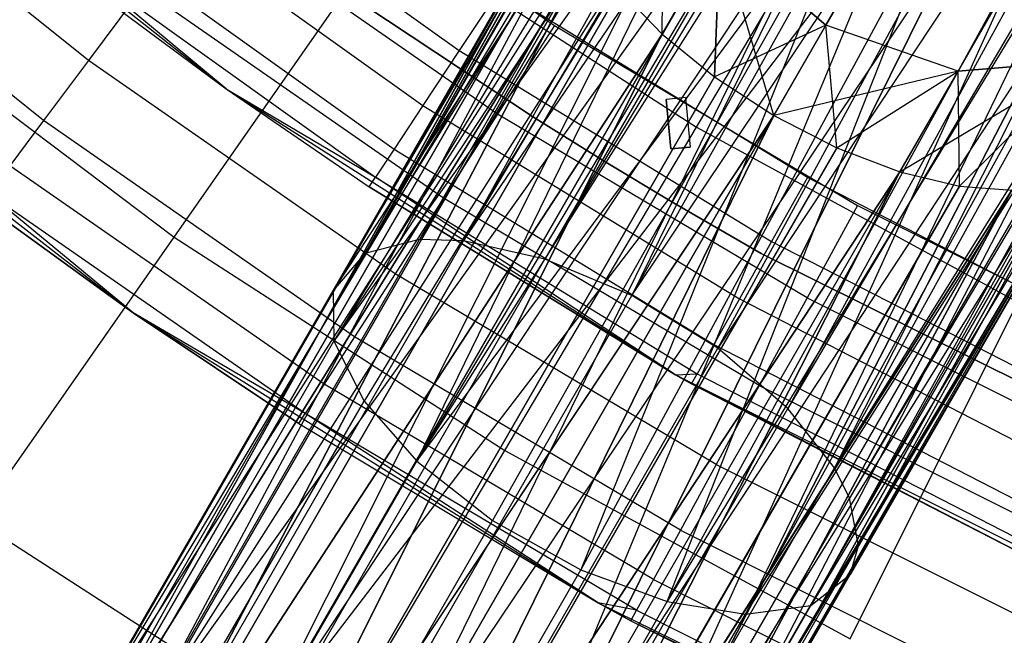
# Model space of a CAD drawing. Extents: x 0.3 to 7.1, y -3.38 to 3.38.
# Tile 63 of 256: x 2.61 to 2.95, y -1.61 to -1.4. Entities that reach past the tile are written whole.
import ezdxf

# ---------------------------------------------------------------- set-up
doc = ezdxf.new("R2010")
doc.units = 0
doc.header["$LTSCALE"] = 2.54
doc.layers.get('0').update_dxf_attribs({"linetype": 'CONTINUOUS'})

# ---------------------------------------------------------------- blocks, each defined once
blk = doc.blocks.new('SINGLES_B_BB_STL')
at = {"color": 0}
for p, q in [((2.76269, -1.4777, 41.50071), (2.97288, -1.16868, 41.6362)), ((2.76269, -1.4777, 41.50071), (2.97288, -1.16868, 41.6362)), ((2.97288, -1.16868, 41.6362), (2.79021, -1.48386, 41.48405)), ((2.97288, -1.16868, 41.6362), (2.79021, -1.48386, 41.48405)), ((2.94558, -1.17001, 41.64662), (2.76269, -1.4777, 41.50071)), ((2.94558, -1.17001, 41.64662), (2.76269, -1.4777, 41.50071)), ((2.98, -1.16957, 41.63424), (2.79021, -1.48386, 41.48405)), ((2.98, -1.16957, 41.63424), (2.79021, -1.48386, 41.48405)), ((2.98, -1.16957, 41.63424), (2.81964, -1.49617, 41.47603)), ((2.98, -1.16957, 41.63424), (2.81964, -1.49617, 41.47603)), ((2.93218, -1.17351, 41.65345), (2.7477, -1.47726, 41.51479)), ((2.93218, -1.17351, 41.65345), (2.7477, -1.47726, 41.51479)), ((2.93218, -1.17351, 41.65345), (2.76269, -1.4777, 41.50071)), ((2.93218, -1.17351, 41.65345), (2.76269, -1.4777, 41.50071)), ((2.99921, -1.17468, 41.63059), (2.81964, -1.49617, 41.47603)), ((2.99921, -1.17468, 41.63059), (2.81964, -1.49617, 41.47603)), ((2.72929, -1.48202, 41.54115), (2.91762, -1.17972, 41.66237)), ((2.72929, -1.48202, 41.54115), (2.91762, -1.17972, 41.66237)), ((2.91762, -1.17972, 41.66237), (2.7477, -1.47726, 41.51479)), ((2.91762, -1.17972, 41.66237), (2.7477, -1.47726, 41.51479)), ((2.81964, -1.49617, 41.47603), (3.02498, -1.189, 41.63025)), ((2.81964, -1.49617, 41.47603), (3.02498, -1.189, 41.63025)), ((3.02498, -1.189, 41.63025), (2.84872, -1.51403, 41.47787)), ((3.02498, -1.189, 41.63025), (2.84872, -1.51403, 41.47787)), ((2.89415, -1.19678, 41.68102), (2.72929, -1.48202, 41.54115)), ((2.89415, -1.19678, 41.68102), (2.72929, -1.48202, 41.54115)), ((2.8917, -1.19926, 41.68339), (2.72929, -1.48202, 41.54115)), ((2.8917, -1.19926, 41.68339), (2.72929, -1.48202, 41.54115)), ((3.04775, -1.21357, 41.63722), (2.84872, -1.51403, 41.47787)), ((3.04775, -1.21357, 41.63722), (2.84872, -1.51403, 41.47787)), ((3.04775, -1.21357, 41.63722), (2.87238, -1.53445, 41.48944)), ((3.04775, -1.21357, 41.63722), (2.87238, -1.53445, 41.48944)), ((2.87718, -1.21875, 41.70038), (2.72929, -1.48202, 41.54115)), ((2.87718, -1.21875, 41.70038), (2.72929, -1.48202, 41.54115)), ((3.0545, -1.22565, 41.6422), (2.87238, -1.53445, 41.48944)), ((3.0545, -1.22565, 41.6422), (2.87238, -1.53445, 41.48944)), ((3.0545, -1.22565, 41.6422), (2.8881, -1.55441, 41.50809)), ((3.0545, -1.22565, 41.6422), (2.8881, -1.55441, 41.50809)), ((2.7185, -1.49451, 41.57321), (2.87293, -1.22709, 41.70694)), ((2.7185, -1.49451, 41.57321), (2.87293, -1.22709, 41.70694)), ((2.87293, -1.22709, 41.70694), (2.72929, -1.48202, 41.54115)), ((2.87293, -1.22709, 41.70694), (2.72929, -1.48202, 41.54115)), ((2.8681, -1.24014, 41.71655), (2.7185, -1.49451, 41.57321)), ((2.8681, -1.24014, 41.71655), (2.7185, -1.49451, 41.57321)), ((3.06061, -1.24228, 41.65019), (2.8881, -1.55441, 41.50809)), ((3.06061, -1.24228, 41.65019), (2.8881, -1.55441, 41.50809)), ((2.86411, -1.27185, 41.73706), (2.7185, -1.49451, 41.57321)), ((2.86411, -1.27185, 41.73706), (2.7185, -1.49451, 41.57321)), ((2.86411, -1.27185, 41.73706), (2.71879, -1.51162, 41.60224)), ((2.86411, -1.27185, 41.73706), (2.71879, -1.51162, 41.60224)), ((3.06396, -1.27246, 41.66739), (2.8881, -1.55441, 41.50809)), ((3.06396, -1.27246, 41.66739), (2.8881, -1.55441, 41.50809)), ((3.06396, -1.27246, 41.66739), (2.89328, -1.56471, 41.52061)), ((3.06396, -1.27246, 41.66739), (2.89328, -1.56471, 41.52061)), ((3.06358, -1.27796, 41.67088), (2.89328, -1.56471, 41.52061)), ((3.06358, -1.27796, 41.67088), (2.89328, -1.56471, 41.52061)), ((3.06358, -1.27796, 41.67088), (2.89629, -1.58082, 41.54523)), ((3.06358, -1.27796, 41.67088), (2.89629, -1.58082, 41.54523)), ((2.86603, -1.28809, 41.74614), (2.71879, -1.51162, 41.60224)), ((2.86603, -1.28809, 41.74614), (2.71879, -1.51162, 41.60224)), ((2.86955, -1.30101, 41.75264), (2.71879, -1.51162, 41.60224)), ((2.86955, -1.30101, 41.75264), (2.71879, -1.51162, 41.60224)), ((2.86955, -1.30101, 41.75264), (2.72898, -1.53188, 41.62686)), ((2.86955, -1.30101, 41.75264), (2.72898, -1.53188, 41.62686)), ((2.74689, -1.55217, 41.6439), (2.86955, -1.30101, 41.75264)), ((2.74689, -1.55217, 41.6439), (2.86955, -1.30101, 41.75264)), ((2.54103, -1.31448, 41.65421), (2.68231, -1.4263, 41.65421)), ((2.54103, -1.31448, 41.65421), (2.68231, -1.4263, 41.65421)), ((3.05092, -1.31783, 41.69962), (2.88019, -1.60104, 41.59578)), ((3.05092, -1.31783, 41.69962), (2.88019, -1.60104, 41.59578)), ((3.05092, -1.31783, 41.69962), (2.89346, -1.59056, 41.56472)), ((3.05092, -1.31783, 41.69962), (2.89346, -1.59056, 41.56472)), ((3.05092, -1.31783, 41.69962), (2.89629, -1.58082, 41.54523)), ((3.05092, -1.31783, 41.69962), (2.89629, -1.58082, 41.54523)), ((2.84151, -1.43929, 5.06027), (2.91148, -1.32147, 5.19861)), ((2.84151, -1.43929, 5.06027), (2.91148, -1.32147, 5.19861)), ((2.88205, -1.32553, 41.76296), (2.74689, -1.55217, 41.6439)), ((2.88205, -1.32553, 41.76296), (2.74689, -1.55217, 41.6439)), ((2.88653, -1.33146, 41.76495), (2.74689, -1.55217, 41.6439)), ((2.88653, -1.33146, 41.76495), (2.74689, -1.55217, 41.6439)), ((2.82981, -1.40786, 14.23145), (2.83078, -1.33453, 14.22048)), ((2.82981, -1.40786, 14.23145), (2.83078, -1.33453, 14.22048)), ((2.63572, -1.41676, 42.1493), (2.53735, -1.33749, 42.1493)), ((2.63572, -1.41676, 42.1493), (2.53735, -1.33749, 42.1493)), ((2.82977, -1.33628, 14.36293), (2.6254, -1.65631, 14.52447)), ((2.82977, -1.33628, 14.36293), (2.6254, -1.65631, 14.52447)), ((2.81551, -1.33856, 14.34362), (2.6254, -1.65631, 14.52447)), ((2.81551, -1.33856, 14.34362), (2.6254, -1.65631, 14.52447)), ((2.81551, -1.33856, 13.91764), (2.6254, -1.65631, 13.7368)), ((2.81551, -1.33856, 13.91764), (2.6254, -1.65631, 13.7368)), ((2.65239, -1.6435, 14.56186), (2.82977, -1.33628, 14.36293)), ((2.65239, -1.6435, 14.56186), (2.82977, -1.33628, 14.36293)), ((2.82977, -1.33628, 13.89833), (2.65239, -1.6435, 13.69941)), ((2.82977, -1.33628, 13.89833), (2.65239, -1.6435, 13.69941)), ((2.84746, -1.33761, 14.37926), (2.65239, -1.6435, 14.56186)), ((2.84746, -1.33761, 14.37926), (2.65239, -1.6435, 14.56186)), ((2.84746, -1.33761, 13.88201), (2.65239, -1.6435, 13.69941)), ((2.84746, -1.33761, 13.88201), (2.65239, -1.6435, 13.69941)), ((2.81551, -1.33856, 13.91764), (2.65239, -1.6435, 13.69941)), ((2.81551, -1.33856, 13.91764), (2.65239, -1.6435, 13.69941)), ((2.84746, -1.33761, 13.88201), (2.69214, -1.64631, 13.67289)), ((2.84746, -1.33761, 13.88201), (2.69214, -1.64631, 13.67289)), ((2.6955, -1.3369, 42.18421), (2.79343, -1.40489, 42.18421)), ((2.6955, -1.3369, 42.18421), (2.79343, -1.40489, 42.18421)), ((2.66053, -1.34137, 42.10029), (2.76121, -1.41339, 42.10029)), ((2.66053, -1.34137, 42.10029), (2.76121, -1.41339, 42.10029)), ((2.6254, -1.65631, 14.52447), (2.80553, -1.34432, 14.32245)), ((2.6254, -1.65631, 14.52447), (2.80553, -1.34432, 14.32245)), ((2.80553, -1.34432, 13.93882), (2.6254, -1.65631, 13.7368)), ((2.80553, -1.34432, 13.93882), (2.6254, -1.65631, 13.7368)), ((2.86756, -1.34248, 14.39164), (2.65239, -1.6435, 14.56186)), ((2.86756, -1.34248, 14.39164), (2.65239, -1.6435, 14.56186)), ((2.86756, -1.34248, 14.39164), (2.69214, -1.64631, 14.58838)), ((2.86756, -1.34248, 14.39164), (2.69214, -1.64631, 14.58838)), ((2.86756, -1.34248, 13.86962), (2.69214, -1.64631, 13.67289)), ((2.86756, -1.34248, 13.86962), (2.69214, -1.64631, 13.67289)), ((2.74689, -1.55217, 41.6439), (2.90055, -1.34554, 41.76851)), ((2.74689, -1.55217, 41.6439), (2.90055, -1.34554, 41.76851)), ((2.90055, -1.34554, 41.76851), (2.77247, -1.57231, 41.6531)), ((2.90055, -1.34554, 41.76851), (2.77247, -1.57231, 41.6531)), ((2.90055, -1.34554, 41.76851), (2.80236, -1.58898, 41.65211)), ((2.90055, -1.34554, 41.76851), (2.80236, -1.58898, 41.65211)), ((2.8889, -1.35059, 14.39938), (2.69214, -1.64631, 14.58838)), ((2.8889, -1.35059, 14.39938), (2.69214, -1.64631, 14.58838)), ((2.8889, -1.35059, 13.86189), (2.69214, -1.64631, 13.67289)), ((2.8889, -1.35059, 13.86189), (2.69214, -1.64631, 13.67289)), ((2.8889, -1.35059, 13.86189), (2.73553, -1.66409, 13.66332)), ((2.8889, -1.35059, 13.86189), (2.73553, -1.66409, 13.66332)), ((2.88019, -1.60104, 41.59578), (3.02212, -1.3497, 41.72901)), ((2.88019, -1.60104, 41.59578), (3.02212, -1.3497, 41.72901)), ((2.61734, -1.6818, 14.48477), (2.80039, -1.35322, 14.30065)), ((2.61734, -1.6818, 14.48477), (2.80039, -1.35322, 14.30065)), ((2.80039, -1.35322, 13.96062), (2.61734, -1.6818, 13.7765)), ((2.80039, -1.35322, 13.96062), (2.61734, -1.6818, 13.7765)), ((2.6254, -1.65631, 14.52447), (2.80039, -1.35322, 14.30065)), ((2.6254, -1.65631, 14.52447), (2.80039, -1.35322, 14.30065)), ((2.80039, -1.35322, 13.96062), (2.6254, -1.65631, 13.7368)), ((2.80039, -1.35322, 13.96062), (2.6254, -1.65631, 13.7368)), ((2.858, -1.60396, 41.62273), (3.01761, -1.35274, 41.73241)), ((2.858, -1.60396, 41.62273), (3.01761, -1.35274, 41.73241)), ((3.01761, -1.35274, 41.73241), (2.88019, -1.60104, 41.59578)), ((3.01761, -1.35274, 41.73241), (2.88019, -1.60104, 41.59578)), ((2.62054, -1.43705, 42.12397), (2.52076, -1.35664, 42.12397)), ((2.62054, -1.43705, 42.12397), (2.52076, -1.35664, 42.12397)), ((2.6469, -1.35902, 42.08893), (2.7489, -1.43199, 42.08893)), ((2.6469, -1.35902, 42.08893), (2.7489, -1.43199, 42.08893)), ((2.69214, -1.64631, 14.58838), (2.91025, -1.36148, 14.40201)), ((2.69214, -1.64631, 14.58838), (2.91025, -1.36148, 14.40201)), ((2.91025, -1.36148, 14.40201), (2.73553, -1.66409, 14.59795)), ((2.91025, -1.36148, 14.40201), (2.73553, -1.66409, 14.59795)), ((2.73553, -1.66409, 13.66332), (2.91025, -1.36148, 13.85926)), ((2.73553, -1.66409, 13.66332), (2.91025, -1.36148, 13.85926)), ((2.91025, -1.36148, 13.85926), (2.77263, -1.69278, 13.67289)), ((2.91025, -1.36148, 13.85926), (2.77263, -1.69278, 13.67289)), ((2.92596, -1.36075, 41.76883), (2.80236, -1.58898, 41.65211)), ((2.92596, -1.36075, 41.76883), (2.80236, -1.58898, 41.65211)), ((2.83158, -1.59967, 41.64151), (2.92596, -1.36075, 41.76883)), ((2.83158, -1.59967, 41.64151), (2.92596, -1.36075, 41.76883)), ((2.61734, -1.6818, 14.48477), (2.8004, -1.36474, 14.27947)), ((2.61734, -1.6818, 14.48477), (2.8004, -1.36474, 14.27947)), ((2.8004, -1.36474, 13.9818), (2.61734, -1.6818, 13.7765)), ((2.8004, -1.36474, 13.9818), (2.61734, -1.6818, 13.7765)), ((2.77418, -1.43484, 42.18019), (2.67417, -1.36541, 42.18019)), ((2.77418, -1.43484, 42.18019), (2.67417, -1.36541, 42.18019)), ((2.98991, -1.36489, 41.74929), (2.858, -1.60396, 41.62273)), ((2.98991, -1.36489, 41.74929), (2.858, -1.60396, 41.62273)), ((2.97234, -1.36795, 41.75718), (2.83158, -1.59967, 41.64151)), ((2.97234, -1.36795, 41.75718), (2.83158, -1.59967, 41.64151)), ((2.9586, -1.36814, 41.76202), (2.83158, -1.59967, 41.64151)), ((2.9586, -1.36814, 41.76202), (2.83158, -1.59967, 41.64151)), ((2.97234, -1.36795, 41.75718), (2.858, -1.60396, 41.62273)), ((2.97234, -1.36795, 41.75718), (2.858, -1.60396, 41.62273)), ((2.66471, -1.47649, 4.91283), (2.73755, -1.37223, 5.06027)), ((2.66471, -1.47649, 4.91283), (2.73755, -1.37223, 5.06027)), ((2.73755, -1.37223, 5.06027), (2.84151, -1.43929, 5.06027)), ((2.73755, -1.37223, 5.06027), (2.84151, -1.43929, 5.06027)), ((2.63608, -1.37303, 42.07123), (2.73913, -1.44675, 42.07123)), ((2.63608, -1.37303, 42.07123), (2.73913, -1.44675, 42.07123)), ((2.73553, -1.66409, 14.59795), (2.93035, -1.37452, 14.39938)), ((2.73553, -1.66409, 14.59795), (2.93035, -1.37452, 14.39938)), ((2.77263, -1.69278, 14.58838), (2.93035, -1.37452, 14.39938)), ((2.77263, -1.69278, 14.58838), (2.93035, -1.37452, 14.39938)), ((2.93035, -1.37452, 13.86189), (2.77263, -1.69278, 13.67289)), ((2.93035, -1.37452, 13.86189), (2.77263, -1.69278, 13.67289)), ((2.82981, -1.40786, 14.02982), (2.84945, -1.37385, 14.06071)), ((2.82981, -1.40786, 14.02982), (2.84945, -1.37385, 14.06071)), ((2.82981, -1.40786, 14.23145), (2.84945, -1.37385, 14.20056)), ((2.82981, -1.40786, 14.23145), (2.84945, -1.37385, 14.20056)), ((2.84945, -1.37385, 14.06071), (2.84751, -1.42228, 14.03755)), ((2.84945, -1.37385, 14.06071), (2.84751, -1.42228, 14.03755)), ((2.84751, -1.42228, 14.22372), (2.84945, -1.37385, 14.20056)), ((2.84751, -1.42228, 14.22372), (2.84945, -1.37385, 14.20056)), ((2.88523, -1.40481, 14.06789), (2.84945, -1.37385, 14.06071)), ((2.84945, -1.37385, 14.20056), (2.88523, -1.40481, 14.19337)), ((2.86761, -1.43532, 14.22109), (2.84945, -1.37385, 14.20056)), ((2.86761, -1.43532, 14.22109), (2.84945, -1.37385, 14.20056)), ((2.88523, -1.40481, 14.06789), (2.84945, -1.37385, 14.06071)), ((2.84945, -1.37385, 14.20056), (2.88523, -1.40481, 14.19337)), ((2.61734, -1.6818, 14.48477), (2.80555, -1.37823, 14.26016)), ((2.61734, -1.6818, 14.48477), (2.80555, -1.37823, 14.26016)), ((2.80555, -1.37823, 14.0011), (2.61734, -1.6818, 13.7765)), ((2.80555, -1.37823, 14.0011), (2.61734, -1.6818, 13.7765)), ((2.63007, -1.71414, 14.45186), (2.80555, -1.37823, 14.26016)), ((2.63007, -1.71414, 14.45186), (2.80555, -1.37823, 14.26016)), ((2.80555, -1.37823, 14.0011), (2.63007, -1.71414, 13.80941)), ((2.80555, -1.37823, 14.0011), (2.63007, -1.71414, 13.80941)), ((2.68231, -1.4263, 42.02421), (2.62914, -1.38202, 42.04893)), ((2.62914, -1.38202, 42.04893), (2.73287, -1.45623, 42.04893)), ((2.68231, -1.4263, 42.02421), (2.62914, -1.38202, 42.04893)), ((2.62914, -1.38202, 42.04893), (2.73287, -1.45623, 42.04893)), ((2.62674, -1.38512, 42.02421), (2.68231, -1.4263, 41.65421)), ((2.62674, -1.38512, 42.02421), (2.68231, -1.4263, 41.65421)), ((2.62674, -1.38512, 42.02421), (2.68231, -1.4263, 42.02421)), ((2.62674, -1.38512, 42.02421), (2.68231, -1.4263, 42.02421)), ((2.50429, -1.38853, 41.65421), (2.65088, -1.502, 41.65421)), ((2.50429, -1.38853, 41.65421), (2.65088, -1.502, 41.65421)), ((2.94805, -1.38895, 14.39164), (2.77263, -1.69278, 14.58838)), ((2.94805, -1.38895, 14.39164), (2.77263, -1.69278, 14.58838)), ((2.94805, -1.38895, 13.86962), (2.77263, -1.69278, 13.67289)), ((2.94805, -1.38895, 13.86962), (2.77263, -1.69278, 13.67289)), ((2.94805, -1.38895, 13.86962), (2.79494, -1.7258, 13.69941)), ((2.94805, -1.38895, 13.86962), (2.79494, -1.7258, 13.69941)), ((2.88523, -1.40481, 14.06789), (2.89503, -1.38784, 14.10822)), ((2.89503, -1.38784, 14.15305), (2.88523, -1.40481, 14.19337)), ((2.88523, -1.40481, 14.06789), (2.89503, -1.38784, 14.10822)), ((2.89503, -1.38784, 14.15305), (2.88523, -1.40481, 14.19337)), ((2.63007, -1.71414, 14.45186), (2.81555, -1.39288, 14.24384)), ((2.63007, -1.71414, 14.45186), (2.81555, -1.39288, 14.24384)), ((2.81555, -1.39288, 14.01743), (2.63007, -1.71414, 13.80941)), ((2.81555, -1.39288, 14.01743), (2.63007, -1.71414, 13.80941)), ((2.6539, -1.39248, 42.16836), (2.63572, -1.41676, 42.1493)), ((2.6539, -1.39248, 42.16836), (2.63572, -1.41676, 42.1493)), ((2.7559, -1.46329, 42.16836), (2.6539, -1.39248, 42.16836)), ((2.7559, -1.46329, 42.16836), (2.6539, -1.39248, 42.16836)), ((2.77485, -1.39278, 42.10421), (2.76121, -1.41339, 42.10029)), ((2.77485, -1.39278, 42.10421), (2.76121, -1.41339, 42.10029)), ((2.87897, -1.45632, 42.10421), (2.77485, -1.39278, 42.10421)), ((2.87897, -1.45632, 42.10421), (2.77485, -1.39278, 42.10421)), ((2.81555, -1.39288, 14.24384), (2.82981, -1.40786, 14.23145)), ((2.81555, -1.39288, 14.01743), (2.82981, -1.40786, 14.02982)), ((2.81555, -1.39288, 14.24384), (2.82981, -1.40786, 14.23145)), ((2.81555, -1.39288, 14.01743), (2.82981, -1.40786, 14.02982)), ((2.55848, -1.39627, 4.91283), (2.66471, -1.47649, 4.91283)), ((2.55848, -1.39627, 4.91283), (2.66471, -1.47649, 4.91283)), ((2.72859, -1.39769, 41.9), (2.7863, -1.43593, 41.9)), ((2.7863, -1.43593, 41.7), (2.72859, -1.39769, 41.7)), ((2.7863, -1.43593, 41.7), (2.72859, -1.39769, 41.7)), ((2.72859, -1.39769, 41.9), (2.7863, -1.43593, 41.9)), ((2.94085, -1.40141, 14.10565), (2.92994, -1.42032, 14.06071)), ((2.92994, -1.42032, 14.20056), (2.94085, -1.40141, 14.15562)), ((2.94085, -1.40141, 14.10565), (2.92994, -1.42032, 14.06071)), ((2.92994, -1.42032, 14.20056), (2.94085, -1.40141, 14.15562)), ((2.96231, -1.40392, 14.37926), (2.77263, -1.69278, 14.58838)), ((2.96231, -1.40392, 14.37926), (2.77263, -1.69278, 14.58838)), ((2.79343, -1.40489, 42.18421), (2.77418, -1.43484, 42.18019)), ((2.79343, -1.40489, 42.18421), (2.77418, -1.43484, 42.18019)), ((2.79343, -1.40489, 42.18421), (2.89595, -1.46572, 42.18421)), ((2.79343, -1.40489, 42.18421), (2.89595, -1.46572, 42.18421)), ((2.79494, -1.7258, 14.56186), (2.96231, -1.40392, 14.37926)), ((2.79494, -1.7258, 14.56186), (2.96231, -1.40392, 14.37926)), ((2.96231, -1.40392, 13.88201), (2.79494, -1.7258, 13.69941)), ((2.96231, -1.40392, 13.88201), (2.79494, -1.7258, 13.69941)), ((2.88523, -1.40481, 14.06789), (2.84751, -1.42228, 14.03755)), ((2.88523, -1.40481, 14.06789), (2.84751, -1.42228, 14.03755)), ((2.86761, -1.43532, 14.04018), (2.88523, -1.40481, 14.06789)), ((2.88523, -1.40481, 14.19337), (2.86761, -1.43532, 14.22109)), ((2.86761, -1.43532, 14.04018), (2.88523, -1.40481, 14.06789)), ((2.88523, -1.40481, 14.19337), (2.86761, -1.43532, 14.22109)), ((2.92994, -1.42032, 14.06071), (2.88523, -1.40481, 14.06789)), ((2.92994, -1.42032, 14.06071), (2.88523, -1.40481, 14.06789)), ((2.92994, -1.42032, 14.20056), (2.88523, -1.40481, 14.19337)), ((2.92994, -1.42032, 14.20056), (2.88523, -1.40481, 14.19337)), ((2.88896, -1.44622, 14.22372), (2.88523, -1.40481, 14.19337)), ((2.88896, -1.44622, 14.22372), (2.88523, -1.40481, 14.19337)), ((2.63007, -1.71414, 14.45186), (2.82981, -1.40786, 14.23145)), ((2.63007, -1.71414, 14.45186), (2.82981, -1.40786, 14.23145)), ((2.82981, -1.40786, 14.02982), (2.63007, -1.71414, 13.80941)), ((2.82981, -1.40786, 14.02982), (2.63007, -1.71414, 13.80941)), ((2.66066, -1.74591, 14.43327), (2.82981, -1.40786, 14.23145)), ((2.66066, -1.74591, 14.43327), (2.82981, -1.40786, 14.23145)), ((2.82981, -1.40786, 14.02982), (2.66066, -1.74591, 13.82799)), ((2.82981, -1.40786, 14.02982), (2.66066, -1.74591, 13.82799)), ((2.82981, -1.40786, 14.23145), (2.84751, -1.42228, 14.22372)), ((2.82981, -1.40786, 14.02982), (2.84751, -1.42228, 14.03755)), ((2.82981, -1.40786, 14.23145), (2.84751, -1.42228, 14.22372)), ((2.82981, -1.40786, 14.02982), (2.84751, -1.42228, 14.03755)), ((2.76121, -1.41339, 42.10029), (2.7489, -1.43199, 42.08893)), ((2.76121, -1.41339, 42.10029), (2.7489, -1.43199, 42.08893)), ((2.76121, -1.41339, 42.10029), (2.86687, -1.47788, 42.10029)), ((2.76121, -1.41339, 42.10029), (2.86687, -1.47788, 42.10029)), ((2.63572, -1.41676, 42.1493), (2.62054, -1.43705, 42.12397)), ((2.63572, -1.41676, 42.1493), (2.62054, -1.43705, 42.12397)), ((2.73949, -1.48882, 42.1493), (2.63572, -1.41676, 42.1493)), ((2.73949, -1.48882, 42.1493), (2.63572, -1.41676, 42.1493)), ((2.97231, -1.41858, 14.36293), (2.79494, -1.7258, 14.56186)), ((2.97231, -1.41858, 14.36293), (2.79494, -1.7258, 14.56186)), ((2.97231, -1.41858, 13.89833), (2.79494, -1.7258, 13.69941)), ((2.97231, -1.41858, 13.89833), (2.79494, -1.7258, 13.69941)), ((2.97231, -1.41858, 13.89833), (2.79734, -1.75558, 13.7368)), ((2.97231, -1.41858, 13.89833), (2.79734, -1.75558, 13.7368)), ((2.9103, -1.45433, 14.02982), (2.97332, -1.41683, 14.04079)), ((2.9103, -1.45433, 14.02982), (2.97332, -1.41683, 14.04079)), ((2.92994, -1.42032, 14.06071), (2.97332, -1.41683, 14.04079)), ((2.97332, -1.41683, 14.22048), (2.92994, -1.42032, 14.20056)), ((2.92994, -1.42032, 14.06071), (2.97332, -1.41683, 14.04079)), ((2.97332, -1.41683, 14.22048), (2.92994, -1.42032, 14.20056)), ((2.9304, -1.45919, 14.01743), (2.97332, -1.41683, 14.04079)), ((2.9304, -1.45919, 14.01743), (2.97332, -1.41683, 14.04079)), ((2.9304, -1.45919, 14.24384), (2.97332, -1.41683, 14.22048)), ((2.9304, -1.45919, 14.24384), (2.97332, -1.41683, 14.22048)), ((2.66066, -1.74591, 14.43327), (2.84751, -1.42228, 14.22372)), ((2.66066, -1.74591, 14.43327), (2.84751, -1.42228, 14.22372)), ((2.84751, -1.42228, 14.03755), (2.66066, -1.74591, 13.82799)), ((2.84751, -1.42228, 14.03755), (2.66066, -1.74591, 13.82799)), ((2.84751, -1.42228, 14.22372), (2.86761, -1.43532, 14.22109)), ((2.84751, -1.42228, 14.03755), (2.86761, -1.43532, 14.04018)), ((2.84751, -1.42228, 14.22372), (2.86761, -1.43532, 14.22109)), ((2.84751, -1.42228, 14.03755), (2.86761, -1.43532, 14.04018)), ((2.92994, -1.42032, 14.06071), (2.86761, -1.43532, 14.04018)), ((2.92994, -1.42032, 14.06071), (2.86761, -1.43532, 14.04018)), ((2.88896, -1.44622, 14.03755), (2.92994, -1.42032, 14.06071)), ((2.88896, -1.44622, 14.03755), (2.92994, -1.42032, 14.06071)), ((2.88896, -1.44622, 14.22372), (2.92994, -1.42032, 14.20056)), ((2.88896, -1.44622, 14.22372), (2.92994, -1.42032, 14.20056)), ((2.9103, -1.45433, 14.02982), (2.92994, -1.42032, 14.06071)), ((2.9103, -1.45433, 14.02982), (2.92994, -1.42032, 14.06071)), ((2.9103, -1.45433, 14.23145), (2.92994, -1.42032, 14.20056)), ((2.9103, -1.45433, 14.23145), (2.92994, -1.42032, 14.20056)), ((2.9304, -1.45919, 14.24384), (2.92994, -1.42032, 14.20056)), ((2.9304, -1.45919, 14.24384), (2.92994, -1.42032, 14.20056)), ((2.68231, -1.4263, 41.65421), (2.83434, -1.523, 41.65421)), ((2.68231, -1.4263, 41.65421), (2.83434, -1.523, 41.65421)), ((2.68231, -1.4263, 41.65421), (2.7307, -1.4595, 42.02421)), ((2.68231, -1.4263, 41.65421), (2.7307, -1.4595, 42.02421)), ((2.68231, -1.4263, 41.65421), (2.68231, -1.4263, 42.02421)), ((2.68231, -1.4263, 42.02421), (2.7307, -1.4595, 42.02421)), ((2.68231, -1.4263, 41.65421), (2.68231, -1.4263, 42.02421)), ((2.68231, -1.4263, 42.02421), (2.7307, -1.4595, 42.02421)), ((2.68231, -1.4263, 42.02421), (2.73287, -1.45623, 42.04893)), ((2.68231, -1.4263, 42.02421), (2.73287, -1.45623, 42.04893)), ((2.7489, -1.43199, 42.08893), (2.73913, -1.44675, 42.07123)), ((2.7489, -1.43199, 42.08893), (2.73913, -1.44675, 42.07123)), ((2.7489, -1.43199, 42.08893), (2.85596, -1.49733, 42.08893)), ((2.7489, -1.43199, 42.08893), (2.85596, -1.49733, 42.08893)), ((2.97746, -1.43206, 14.34362), (2.79494, -1.7258, 14.56186)), ((2.97746, -1.43206, 14.34362), (2.79494, -1.7258, 14.56186)), ((2.79734, -1.75558, 14.52447), (2.97746, -1.43206, 14.34362)), ((2.79734, -1.75558, 14.52447), (2.97746, -1.43206, 14.34362)), ((2.97746, -1.43206, 13.91764), (2.79734, -1.75558, 13.7368)), ((2.97746, -1.43206, 13.91764), (2.79734, -1.75558, 13.7368)), ((2.8377, -1.42925, 41.9), (2.83121, -1.42988, 41.9)), ((2.8377, -1.42925, 41.7), (2.83121, -1.42988, 41.7)), ((2.83282, -1.44664, 41.9), (2.83121, -1.42988, 41.9)), ((2.83121, -1.42988, 41.7), (2.83282, -1.44664, 41.7)), ((2.8377, -1.42925, 41.9), (2.83931, -1.44602, 41.9)), ((2.8377, -1.42925, 41.7), (2.83931, -1.44602, 41.7)), ((2.66066, -1.74591, 14.43327), (2.86761, -1.43532, 14.22109)), ((2.66066, -1.74591, 14.43327), (2.86761, -1.43532, 14.22109)), ((2.86761, -1.43532, 14.04018), (2.66066, -1.74591, 13.82799)), ((2.86761, -1.43532, 14.04018), (2.66066, -1.74591, 13.82799)), ((2.70211, -1.76985, 14.43327), (2.86761, -1.43532, 14.22109)), ((2.70211, -1.76985, 14.43327), (2.86761, -1.43532, 14.22109)), ((2.86761, -1.43532, 14.04018), (2.70211, -1.76985, 13.82799)), ((2.86761, -1.43532, 14.04018), (2.70211, -1.76985, 13.82799)), ((2.77418, -1.43484, 42.18019), (2.7559, -1.46329, 42.16836)), ((2.77418, -1.43484, 42.18019), (2.7559, -1.46329, 42.16836)), ((2.87889, -1.49697, 42.18019), (2.77418, -1.43484, 42.18019)), ((2.87889, -1.49697, 42.18019), (2.77418, -1.43484, 42.18019)), ((2.86761, -1.43532, 14.22109), (2.88896, -1.44622, 14.22372)), ((2.86761, -1.43532, 14.04018), (2.88896, -1.44622, 14.03755)), ((2.86761, -1.43532, 14.22109), (2.88896, -1.44622, 14.22372)), ((2.86761, -1.43532, 14.04018), (2.88896, -1.44622, 14.03755)), ((2.62054, -1.43705, 42.12397), (2.60912, -1.45231, 42.09363)), ((2.62054, -1.43705, 42.12397), (2.60912, -1.45231, 42.09363)), ((2.7258, -1.51013, 42.12397), (2.62054, -1.43705, 42.12397)), ((2.7258, -1.51013, 42.12397), (2.62054, -1.43705, 42.12397)), ((2.7863, -1.43593, 41.9), (2.80966, -1.45047, 41.9)), ((2.80966, -1.45047, 41.7), (2.7863, -1.43593, 41.7)), ((2.7863, -1.43593, 41.7), (2.7863, -1.43593, 41.9)), ((2.7863, -1.43593, 41.7), (2.7863, -1.43593, 41.9)), ((2.80966, -1.45047, 41.7), (2.7863, -1.43593, 41.7)), ((2.7863, -1.43593, 41.9), (2.80966, -1.45047, 41.9)), ((2.77657, -1.54864, 4.91283), (2.84151, -1.43929, 5.06027)), ((2.77657, -1.54864, 4.91283), (2.84151, -1.43929, 5.06027)), ((2.84151, -1.43929, 5.06027), (2.95014, -1.49849, 5.06027)), ((2.84151, -1.43929, 5.06027), (2.95014, -1.49849, 5.06027)), ((2.97747, -1.44359, 13.93882), (2.77929, -1.7753, 13.7765)), ((2.97747, -1.44359, 13.93882), (2.77929, -1.7753, 13.7765)), ((2.97747, -1.44359, 14.32245), (2.79734, -1.75558, 14.52447)), ((2.97747, -1.44359, 14.32245), (2.79734, -1.75558, 14.52447)), ((2.97747, -1.44359, 13.93882), (2.79734, -1.75558, 13.7368)), ((2.97747, -1.44359, 13.93882), (2.79734, -1.75558, 13.7368)), ((2.70211, -1.76985, 14.43327), (2.88896, -1.44622, 14.22372)), ((2.70211, -1.76985, 14.43327), (2.88896, -1.44622, 14.22372)), ((2.88896, -1.44622, 14.03755), (2.70211, -1.76985, 13.82799)), ((2.88896, -1.44622, 14.03755), (2.70211, -1.76985, 13.82799)), ((2.73913, -1.44675, 42.07123), (2.73287, -1.45623, 42.04893)), ((2.73913, -1.44675, 42.07123), (2.73287, -1.45623, 42.04893)), ((2.73913, -1.44675, 42.07123), (2.84729, -1.51276, 42.07123)), ((2.73913, -1.44675, 42.07123), (2.84729, -1.51276, 42.07123)), ((2.97553, -1.4484, 14.31155), (2.77929, -1.7753, 14.48477)), ((2.97553, -1.4484, 14.31155), (2.77929, -1.7753, 14.48477)), ((2.97553, -1.4484, 13.94972), (2.77929, -1.7753, 13.7765)), ((2.97553, -1.4484, 13.94972), (2.77929, -1.7753, 13.7765)), ((2.97553, -1.4484, 14.31155), (2.79734, -1.75558, 14.52447)), ((2.97553, -1.4484, 14.31155), (2.79734, -1.75558, 14.52447)), ((2.83931, -1.44602, 41.9), (2.83282, -1.44664, 41.9)), ((2.83282, -1.44664, 41.7), (2.83931, -1.44602, 41.7)), ((2.88896, -1.44622, 14.22372), (2.9103, -1.45433, 14.23145)), ((2.88896, -1.44622, 14.03755), (2.9103, -1.45433, 14.02982)), ((2.88896, -1.44622, 14.22372), (2.9103, -1.45433, 14.23145)), ((2.88896, -1.44622, 14.03755), (2.9103, -1.45433, 14.02982)), ((2.71549, -1.52616, 42.09363), (2.60912, -1.45231, 42.09363)), ((2.71549, -1.52616, 42.09363), (2.60912, -1.45231, 42.09363)), ((2.80966, -1.45047, 41.9), (2.83373, -1.46491, 41.9)), ((2.83373, -1.46491, 41.7), (2.80966, -1.45047, 41.7)), ((2.80966, -1.45047, 41.7), (2.80966, -1.45047, 41.9)), ((2.80966, -1.45047, 41.7), (2.80966, -1.45047, 41.9)), ((2.83373, -1.46491, 41.7), (2.80966, -1.45047, 41.7)), ((2.80966, -1.45047, 41.9), (2.83373, -1.46491, 41.9)), ((2.70211, -1.76985, 14.43327), (2.9103, -1.45433, 14.23145)), ((2.70211, -1.76985, 14.43327), (2.9103, -1.45433, 14.23145)), ((2.9103, -1.45433, 14.02982), (2.70211, -1.76985, 13.82799)), ((2.9103, -1.45433, 14.02982), (2.70211, -1.76985, 13.82799)), ((2.74492, -1.78045, 14.45186), (2.9103, -1.45433, 14.23145)), ((2.74492, -1.78045, 14.45186), (2.9103, -1.45433, 14.23145)), ((2.9103, -1.45433, 14.02982), (2.74492, -1.78045, 13.80941)), ((2.9103, -1.45433, 14.02982), (2.74492, -1.78045, 13.80941)), ((2.97233, -1.45249, 14.30065), (2.77929, -1.7753, 14.48477)), ((2.97233, -1.45249, 14.30065), (2.77929, -1.7753, 14.48477)), ((2.97233, -1.45249, 13.96062), (2.77929, -1.7753, 13.7765)), ((2.97233, -1.45249, 13.96062), (2.77929, -1.7753, 13.7765)), ((2.9103, -1.45433, 14.23145), (2.9304, -1.45919, 14.24384)), ((2.9103, -1.45433, 14.02982), (2.9304, -1.45919, 14.01743)), ((2.9103, -1.45433, 14.23145), (2.9304, -1.45919, 14.24384)), ((2.9103, -1.45433, 14.02982), (2.9304, -1.45919, 14.01743)), ((2.7307, -1.4595, 42.02421), (2.73287, -1.45623, 42.04893)), ((2.7307, -1.4595, 42.02421), (2.73287, -1.45623, 42.04893)), ((2.83434, -1.523, 42.02421), (2.73287, -1.45623, 42.04893)), ((2.73287, -1.45623, 42.04893), (2.84173, -1.52267, 42.04893)), ((2.83434, -1.523, 42.02421), (2.73287, -1.45623, 42.04893)), ((2.73287, -1.45623, 42.04893), (2.84173, -1.52267, 42.04893)), ((2.77929, -1.7753, 14.48477), (2.96235, -1.45825, 14.27947)), ((2.77929, -1.7753, 14.48477), (2.96235, -1.45825, 14.27947)), ((2.96235, -1.45825, 13.9818), (2.77929, -1.7753, 13.7765)), ((2.96235, -1.45825, 13.9818), (2.77929, -1.7753, 13.7765)), ((2.87897, -1.45632, 42.10421), (2.86687, -1.47788, 42.10029)), ((2.87897, -1.45632, 42.10421), (2.86687, -1.47788, 42.10029)), ((2.98746, -1.5121, 42.10421), (2.87897, -1.45632, 42.10421)), ((2.98746, -1.5121, 42.10421), (2.87897, -1.45632, 42.10421)), ((2.65088, -1.502, 42.02421), (2.60202, -1.46178, 42.05981)), ((2.65088, -1.502, 42.02421), (2.60202, -1.46178, 42.05981)), ((2.70909, -1.53612, 42.05981), (2.60202, -1.46178, 42.05981)), ((2.70909, -1.53612, 42.05981), (2.60202, -1.46178, 42.05981)), ((2.83434, -1.523, 41.65421), (2.7307, -1.4595, 42.02421)), ((2.7307, -1.4595, 42.02421), (2.83434, -1.523, 42.02421)), ((2.83434, -1.523, 41.65421), (2.7307, -1.4595, 42.02421)), ((2.7307, -1.4595, 42.02421), (2.83434, -1.523, 42.02421)), ((2.74492, -1.78045, 14.45186), (2.9304, -1.45919, 14.24384)), ((2.74492, -1.78045, 14.45186), (2.9304, -1.45919, 14.24384)), ((2.9304, -1.45919, 14.01743), (2.74492, -1.78045, 13.80941)), ((2.9304, -1.45919, 14.01743), (2.74492, -1.78045, 13.80941)), ((2.74492, -1.78045, 14.45186), (2.94809, -1.46052, 14.26016)), ((2.74492, -1.78045, 14.45186), (2.94809, -1.46052, 14.26016)), ((2.94809, -1.46052, 14.0011), (2.74492, -1.78045, 13.80941)), ((2.94809, -1.46052, 14.0011), (2.74492, -1.78045, 13.80941)), ((2.77929, -1.7753, 14.48477), (2.94809, -1.46052, 14.26016)), ((2.77929, -1.7753, 14.48477), (2.94809, -1.46052, 14.26016)), ((2.94809, -1.46052, 14.0011), (2.77929, -1.7753, 13.7765)), ((2.94809, -1.46052, 14.0011), (2.77929, -1.7753, 13.7765)), ((2.9304, -1.45919, 14.24384), (2.94809, -1.46052, 14.26016)), ((2.9304, -1.45919, 14.01743), (2.94809, -1.46052, 14.0011)), ((2.9304, -1.45919, 14.24384), (2.94809, -1.46052, 14.26016)), ((2.9304, -1.45919, 14.01743), (2.94809, -1.46052, 14.0011)), ((2.59962, -1.46499, 42.02421), (2.65088, -1.502, 42.02421)), ((2.65088, -1.502, 41.65421), (2.59962, -1.46499, 42.02421)), ((2.65088, -1.502, 41.65421), (2.59962, -1.46499, 42.02421)), ((2.59962, -1.46499, 42.02421), (2.65088, -1.502, 42.02421)), ((2.7559, -1.46329, 42.16836), (2.73949, -1.48882, 42.1493)), ((2.7559, -1.46329, 42.16836), (2.73949, -1.48882, 42.1493)), ((2.86268, -1.52665, 42.16836), (2.7559, -1.46329, 42.16836)), ((2.86268, -1.52665, 42.16836), (2.7559, -1.46329, 42.16836)), ((2.83373, -1.46491, 41.9), (2.84085, -1.46908, 41.9)), ((2.84085, -1.46908, 41.7), (2.83373, -1.46491, 41.7)), ((2.83373, -1.46491, 41.7), (2.83373, -1.46491, 41.9)), ((2.83373, -1.46491, 41.7), (2.83373, -1.46491, 41.9)), ((2.84085, -1.46908, 41.7), (2.83373, -1.46491, 41.7)), ((2.83373, -1.46491, 41.9), (2.84085, -1.46908, 41.9)), ((2.89595, -1.46572, 42.18421), (2.87889, -1.49697, 42.18019)), ((2.89595, -1.46572, 42.18421), (2.87889, -1.49697, 42.18019)), ((2.89595, -1.46572, 42.18421), (3.00256, -1.51909, 42.18421)), ((2.89595, -1.46572, 42.18421), (3.00256, -1.51909, 42.18421)), ((2.84085, -1.46908, 41.9), (2.86335, -1.48196, 41.9)), ((2.86335, -1.48196, 41.7), (2.84085, -1.46908, 41.7)), ((2.84085, -1.46908, 41.7), (2.84085, -1.46908, 41.9)), ((2.84085, -1.46908, 41.7), (2.84085, -1.46908, 41.9)), ((2.86335, -1.48196, 41.7), (2.84085, -1.46908, 41.7)), ((2.84085, -1.46908, 41.9), (2.86335, -1.48196, 41.9)), ((2.59786, -1.57217, 4.75698), (2.66471, -1.47649, 4.91283)), ((2.59786, -1.57217, 4.75698), (2.66471, -1.47649, 4.91283)), ((2.64844, -1.64919, 41.40373), (2.7477, -1.47726, 41.51479)), ((2.64844, -1.64919, 41.40373), (2.7477, -1.47726, 41.51479)), ((2.664, -1.64863, 41.3903), (2.76269, -1.4777, 41.50071)), ((2.664, -1.64863, 41.3903), (2.76269, -1.4777, 41.50071)), ((2.66471, -1.47649, 4.91283), (2.77657, -1.54864, 4.91283)), ((2.66471, -1.47649, 4.91283), (2.77657, -1.54864, 4.91283)), ((2.7477, -1.47726, 41.51479), (2.72929, -1.48202, 41.54115)), ((2.7477, -1.47726, 41.51479), (2.72929, -1.48202, 41.54115)), ((2.76269, -1.4777, 41.50071), (2.7477, -1.47726, 41.51479)), ((2.76269, -1.4777, 41.50071), (2.7477, -1.47726, 41.51479)), ((2.79021, -1.48386, 41.48405), (2.76269, -1.4777, 41.50071)), ((2.79021, -1.48386, 41.48405), (2.76269, -1.4777, 41.50071)), ((2.86687, -1.47788, 42.10029), (2.85596, -1.49733, 42.08893)), ((2.86687, -1.47788, 42.10029), (2.85596, -1.49733, 42.08893)), ((2.86687, -1.47788, 42.10029), (2.97696, -1.53448, 42.10029)), ((2.86687, -1.47788, 42.10029), (2.97696, -1.53448, 42.10029)), ((2.62894, -1.65582, 41.42888), (2.72929, -1.48202, 41.54115)), ((2.62894, -1.65582, 41.42888), (2.72929, -1.48202, 41.54115)), ((2.72929, -1.48202, 41.54115), (2.7185, -1.49451, 41.57321)), ((2.72929, -1.48202, 41.54115), (2.7185, -1.49451, 41.57321)), ((2.86335, -1.48196, 41.9), (3.01755, -1.55862, 41.9)), ((3.01755, -1.55862, 41.7), (2.86335, -1.48196, 41.7)), ((2.86335, -1.48196, 41.7), (2.86335, -1.48196, 41.9)), ((3.01755, -1.55862, 41.7), (2.86335, -1.48196, 41.7)), ((2.86335, -1.48196, 41.9), (3.01755, -1.55862, 41.9)), ((2.86335, -1.48196, 41.7), (2.86335, -1.48196, 41.9)), ((2.69221, -1.65361, 41.3744), (2.79021, -1.48386, 41.48405)), ((2.69221, -1.65361, 41.3744), (2.79021, -1.48386, 41.48405)), ((2.81964, -1.49617, 41.47603), (2.79021, -1.48386, 41.48405)), ((2.81964, -1.49617, 41.47603), (2.79021, -1.48386, 41.48405)), ((2.73949, -1.48882, 42.1493), (2.7258, -1.51013, 42.12397)), ((2.73949, -1.48882, 42.1493), (2.7258, -1.51013, 42.12397)), ((2.84814, -1.55328, 42.1493), (2.73949, -1.48882, 42.1493)), ((2.84814, -1.55328, 42.1493), (2.73949, -1.48882, 42.1493)), ((2.61684, -1.67059, 41.45948), (2.7185, -1.49451, 41.57321)), ((2.61684, -1.67059, 41.45948), (2.7185, -1.49451, 41.57321)), ((2.7185, -1.49451, 41.57321), (2.71879, -1.51162, 41.60224)), ((2.7185, -1.49451, 41.57321), (2.71879, -1.51162, 41.60224)), ((2.72196, -1.66536, 41.36676), (2.81964, -1.49617, 41.47603)), ((2.72196, -1.66536, 41.36676), (2.81964, -1.49617, 41.47603)), ((2.84872, -1.51403, 41.47787), (2.81964, -1.49617, 41.47603)), ((2.84872, -1.51403, 41.47787), (2.81964, -1.49617, 41.47603)), ((2.85596, -1.49733, 42.08893), (2.84729, -1.51276, 42.07123)), ((2.85596, -1.49733, 42.08893), (2.84729, -1.51276, 42.07123)), ((2.85596, -1.49733, 42.08893), (2.9675, -1.55468, 42.08893)), ((2.85596, -1.49733, 42.08893), (2.9675, -1.55468, 42.08893)), ((2.87889, -1.49697, 42.18019), (2.86268, -1.52665, 42.16836)), ((2.87889, -1.49697, 42.18019), (2.86268, -1.52665, 42.16836)), ((2.87889, -1.49697, 42.18019), (2.98776, -1.55147, 42.18019)), ((2.87889, -1.49697, 42.18019), (2.98776, -1.55147, 42.18019)), ((2.89345, -1.61233, 4.91283), (2.95014, -1.49849, 5.06027)), ((2.89345, -1.61233, 4.91283), (2.95014, -1.49849, 5.06027)), ((2.65088, -1.502, 42.02421), (2.70693, -1.53949, 42.02421)), ((2.70909, -1.53612, 42.05981), (2.65088, -1.502, 42.02421)), ((2.70909, -1.53612, 42.05981), (2.65088, -1.502, 42.02421)), ((2.70693, -1.53949, 42.02421), (2.65088, -1.502, 41.65421)), ((2.65088, -1.502, 41.65421), (2.8082, -1.60005, 41.65421)), ((2.65088, -1.502, 41.65421), (2.65088, -1.502, 42.02421)), ((2.65088, -1.502, 41.65421), (2.65088, -1.502, 42.02421)), ((2.70693, -1.53949, 42.02421), (2.65088, -1.502, 41.65421)), ((2.65088, -1.502, 42.02421), (2.70693, -1.53949, 42.02421)), ((2.65088, -1.502, 41.65421), (2.8082, -1.60005, 41.65421)), ((2.61594, -1.68976, 41.48718), (2.71879, -1.51162, 41.60224)), ((2.61594, -1.68976, 41.48718), (2.71879, -1.51162, 41.60224)), ((2.7258, -1.51013, 42.12397), (2.71549, -1.52616, 42.09363)), ((2.7258, -1.51013, 42.12397), (2.71549, -1.52616, 42.09363)), ((2.71879, -1.51162, 41.60224), (2.72898, -1.53188, 41.62686)), ((2.71879, -1.51162, 41.60224), (2.72898, -1.53188, 41.62686)), ((2.836, -1.57552, 42.12397), (2.7258, -1.51013, 42.12397)), ((2.836, -1.57552, 42.12397), (2.7258, -1.51013, 42.12397)), ((2.75097, -1.68335, 41.36851), (2.84872, -1.51403, 41.47787)), ((2.75097, -1.68335, 41.36851), (2.84872, -1.51403, 41.47787)), ((2.84729, -1.51276, 42.07123), (2.84173, -1.52267, 42.04893)), ((2.84729, -1.51276, 42.07123), (2.84173, -1.52267, 42.04893)), ((2.84729, -1.51276, 42.07123), (2.95998, -1.5707, 42.07123)), ((2.84729, -1.51276, 42.07123), (2.95998, -1.5707, 42.07123)), ((2.87238, -1.53445, 41.48944), (2.84872, -1.51403, 41.47787)), ((2.87238, -1.53445, 41.48944), (2.84872, -1.51403, 41.47787)), ((2.83434, -1.523, 42.02421), (2.84173, -1.52267, 42.04893)), ((2.83434, -1.523, 42.02421), (2.84173, -1.52267, 42.04893)), ((2.83434, -1.523, 41.65421), (2.9955, -1.60355, 41.65421)), ((2.83434, -1.523, 42.02421), (2.83434, -1.523, 41.65421)), ((2.83434, -1.523, 42.02421), (2.83982, -1.52609, 42.02421)), ((2.83982, -1.52609, 42.02421), (2.83434, -1.523, 41.65421)), ((2.83434, -1.523, 42.02421), (2.83434, -1.523, 41.65421)), ((2.83982, -1.52609, 42.02421), (2.83434, -1.523, 41.65421)), ((2.9535, -1.58453, 42.02421), (2.83434, -1.523, 41.65421)), ((2.9535, -1.58453, 42.02421), (2.83434, -1.523, 41.65421)), ((2.83434, -1.523, 41.65421), (2.9955, -1.60355, 41.65421)), ((2.83434, -1.523, 42.02421), (2.83982, -1.52609, 42.02421)), ((2.83982, -1.52609, 42.02421), (2.84173, -1.52267, 42.04893)), ((2.83982, -1.52609, 42.02421), (2.84173, -1.52267, 42.04893)), ((2.84173, -1.52267, 42.04893), (2.95516, -1.58099, 42.04893)), ((2.84173, -1.52267, 42.04893), (2.95516, -1.58099, 42.04893)), ((2.71549, -1.52616, 42.09363), (2.70909, -1.53612, 42.05981)), ((2.71549, -1.52616, 42.09363), (2.70909, -1.53612, 42.05981)), ((2.82687, -1.59225, 42.09363), (2.71549, -1.52616, 42.09363)), ((2.82687, -1.59225, 42.09363), (2.71549, -1.52616, 42.09363)), ((2.83982, -1.52609, 42.02421), (2.9535, -1.58453, 42.02421)), ((2.83982, -1.52609, 42.02421), (2.9535, -1.58453, 42.02421)), ((2.86268, -1.52665, 42.16836), (2.84814, -1.55328, 42.1493)), ((2.86268, -1.52665, 42.16836), (2.84814, -1.55328, 42.1493)), ((2.86268, -1.52665, 42.16836), (2.97372, -1.58223, 42.16836)), ((2.86268, -1.52665, 42.16836), (2.97372, -1.58223, 42.16836)), ((2.62513, -1.71176, 41.51067), (2.72898, -1.53188, 41.62686)), ((2.62513, -1.71176, 41.51067), (2.72898, -1.53188, 41.62686)), ((2.72898, -1.53188, 41.62686), (2.74689, -1.55217, 41.6439)), ((2.72898, -1.53188, 41.62686), (2.74689, -1.55217, 41.6439)), ((2.77416, -1.70458, 41.37954), (2.87238, -1.53445, 41.48944)), ((2.77416, -1.70458, 41.37954), (2.87238, -1.53445, 41.48944)), ((2.8881, -1.55441, 41.50809), (2.87238, -1.53445, 41.48944)), ((2.8881, -1.55441, 41.50809), (2.87238, -1.53445, 41.48944)), ((2.70693, -1.53949, 42.02421), (2.70909, -1.53612, 42.05981)), ((2.70693, -1.53949, 42.02421), (2.70909, -1.53612, 42.05981)), ((2.8082, -1.60005, 42.02421), (2.70909, -1.53612, 42.05981)), ((2.8082, -1.60005, 42.02421), (2.70909, -1.53612, 42.05981)), ((2.8212, -1.60263, 42.05981), (2.70909, -1.53612, 42.05981)), ((2.8212, -1.60263, 42.05981), (2.70909, -1.53612, 42.05981)), ((2.70693, -1.53949, 42.02421), (2.8082, -1.60005, 42.02421)), ((2.70693, -1.53949, 42.02421), (2.8082, -1.60005, 42.02421)), ((2.70693, -1.53949, 42.02421), (2.8082, -1.60005, 41.65421)), ((2.70693, -1.53949, 42.02421), (2.8082, -1.60005, 41.65421)), ((2.71696, -1.649, 4.75698), (2.77657, -1.54864, 4.91283)), ((2.71696, -1.649, 4.75698), (2.77657, -1.54864, 4.91283)), ((2.77657, -1.54864, 4.91283), (2.89345, -1.61233, 4.91283)), ((2.77657, -1.54864, 4.91283), (2.89345, -1.61233, 4.91283)), ((2.64233, -1.73326, 41.52693), (2.74689, -1.55217, 41.6439)), ((2.64233, -1.73326, 41.52693), (2.74689, -1.55217, 41.6439)), ((2.74689, -1.55217, 41.6439), (2.77247, -1.57231, 41.6531)), ((2.74689, -1.55217, 41.6439), (2.77247, -1.57231, 41.6531)), ((2.78911, -1.72586, 41.39734), (2.8881, -1.55441, 41.50809)), ((2.78911, -1.72586, 41.39734), (2.8881, -1.55441, 41.50809)), ((2.84814, -1.55328, 42.1493), (2.836, -1.57552, 42.12397)), ((2.84814, -1.55328, 42.1493), (2.836, -1.57552, 42.12397)), ((2.84814, -1.55328, 42.1493), (2.96111, -1.60983, 42.1493)), ((2.84814, -1.55328, 42.1493), (2.96111, -1.60983, 42.1493)), ((2.89328, -1.56471, 41.52061), (2.8881, -1.55441, 41.50809)), ((2.89328, -1.56471, 41.52061), (2.8881, -1.55441, 41.50809)), ((2.79378, -1.73706, 41.40928), (2.89328, -1.56471, 41.52061)), ((2.79378, -1.73706, 41.40928), (2.89328, -1.56471, 41.52061)), ((2.89629, -1.58082, 41.54523), (2.89328, -1.56471, 41.52061)), ((2.89629, -1.58082, 41.54523), (2.89328, -1.56471, 41.52061)), ((2.59786, -1.57217, 4.75698), (2.71696, -1.649, 4.75698)), ((2.59786, -1.57217, 4.75698), (2.71696, -1.649, 4.75698)), ((2.66754, -1.75406, 41.53571), (2.77247, -1.57231, 41.6531)), ((2.66754, -1.75406, 41.53571), (2.77247, -1.57231, 41.6531)), ((2.77247, -1.57231, 41.6531), (2.80236, -1.58898, 41.65211)), ((2.77247, -1.57231, 41.6531), (2.80236, -1.58898, 41.65211)), ((2.836, -1.57552, 42.12397), (2.82687, -1.59225, 42.09363)), ((2.836, -1.57552, 42.12397), (2.82687, -1.59225, 42.09363)), ((2.836, -1.57552, 42.12397), (2.95059, -1.63287, 42.12397)), ((2.836, -1.57552, 42.12397), (2.95059, -1.63287, 42.12397)), ((2.79578, -1.75492, 41.43278), (2.89629, -1.58082, 41.54523)), ((2.79578, -1.75492, 41.43278), (2.89629, -1.58082, 41.54523)), ((2.89346, -1.59056, 41.56472), (2.89629, -1.58082, 41.54523)), ((2.89346, -1.59056, 41.56472), (2.89629, -1.58082, 41.54523)), ((2.69747, -1.77066, 41.53476), (2.80236, -1.58898, 41.65211)), ((2.69747, -1.77066, 41.53476), (2.80236, -1.58898, 41.65211)), ((2.79214, -1.76604, 41.45138), (2.89346, -1.59056, 41.56472)), ((2.79214, -1.76604, 41.45138), (2.89346, -1.59056, 41.56472)), ((2.80236, -1.58898, 41.65211), (2.83158, -1.59967, 41.64151)), ((2.80236, -1.58898, 41.65211), (2.83158, -1.59967, 41.64151)), ((2.88019, -1.60104, 41.59578), (2.89346, -1.59056, 41.56472)), ((2.88019, -1.60104, 41.59578), (2.89346, -1.59056, 41.56472)), ((2.82687, -1.59225, 42.09363), (2.8212, -1.60263, 42.05981)), ((2.82687, -1.59225, 42.09363), (2.8212, -1.60263, 42.05981)), ((2.82687, -1.59225, 42.09363), (2.94267, -1.65021, 42.09363)), ((2.82687, -1.59225, 42.09363), (2.94267, -1.65021, 42.09363)), ((2.72713, -1.78059, 41.52464), (2.83158, -1.59967, 41.64151)), ((2.72713, -1.78059, 41.52464), (2.83158, -1.59967, 41.64151)), ((2.77761, -1.77872, 41.48101), (2.88019, -1.60104, 41.59578)), ((2.77761, -1.77872, 41.48101), (2.88019, -1.60104, 41.59578)), ((2.8082, -1.60005, 42.02421), (2.81927, -1.60615, 42.02421)), ((2.8212, -1.60263, 42.05981), (2.8082, -1.60005, 42.02421)), ((2.8212, -1.60263, 42.05981), (2.8082, -1.60005, 42.02421)), ((2.81927, -1.60615, 42.02421), (2.8082, -1.60005, 41.65421)), ((2.8082, -1.60005, 41.65421), (2.97463, -1.68169, 41.65421)), ((2.8082, -1.60005, 42.02421), (2.81927, -1.60615, 42.02421)), ((2.8082, -1.60005, 42.02421), (2.8082, -1.60005, 41.65421)), ((2.81927, -1.60615, 42.02421), (2.8082, -1.60005, 41.65421)), ((2.8082, -1.60005, 42.02421), (2.8082, -1.60005, 41.65421)), ((2.8082, -1.60005, 41.65421), (2.97463, -1.68169, 41.65421)), ((2.83158, -1.59967, 41.64151), (2.858, -1.60396, 41.62273)), ((2.83158, -1.59967, 41.64151), (2.858, -1.60396, 41.62273)), ((2.858, -1.60396, 41.62273), (2.88019, -1.60104, 41.59578)), ((2.858, -1.60396, 41.62273), (2.88019, -1.60104, 41.59578)), ((2.75432, -1.78355, 41.50673), (2.858, -1.60396, 41.62273)), ((2.75432, -1.78355, 41.50673), (2.858, -1.60396, 41.62273)), ((2.81927, -1.60615, 42.02421), (2.8212, -1.60263, 42.05981)), ((2.81927, -1.60615, 42.02421), (2.8212, -1.60263, 42.05981)), ((2.8212, -1.60263, 42.05981), (2.93776, -1.66098, 42.05981)), ((2.8212, -1.60263, 42.05981), (2.93776, -1.66098, 42.05981)), ((2.81927, -1.60615, 42.02421), (2.93609, -1.66463, 42.02421)), ((2.81927, -1.60615, 42.02421), (2.93609, -1.66463, 42.02421)), ((2.81927, -1.60615, 42.02421), (2.97463, -1.68169, 41.65421)), ((2.81927, -1.60615, 42.02421), (2.97463, -1.68169, 41.65421))]:
    blk.add_line(p, q, dxfattribs=at)

msp = doc.modelspace()

# ---------------------------------------------------------------- block references
at = {"color": 0}
msp.add_blockref('SINGLES_B_BB_STL', (0, 0), dxfattribs=at)

doc.saveas('drawing.dxf')
